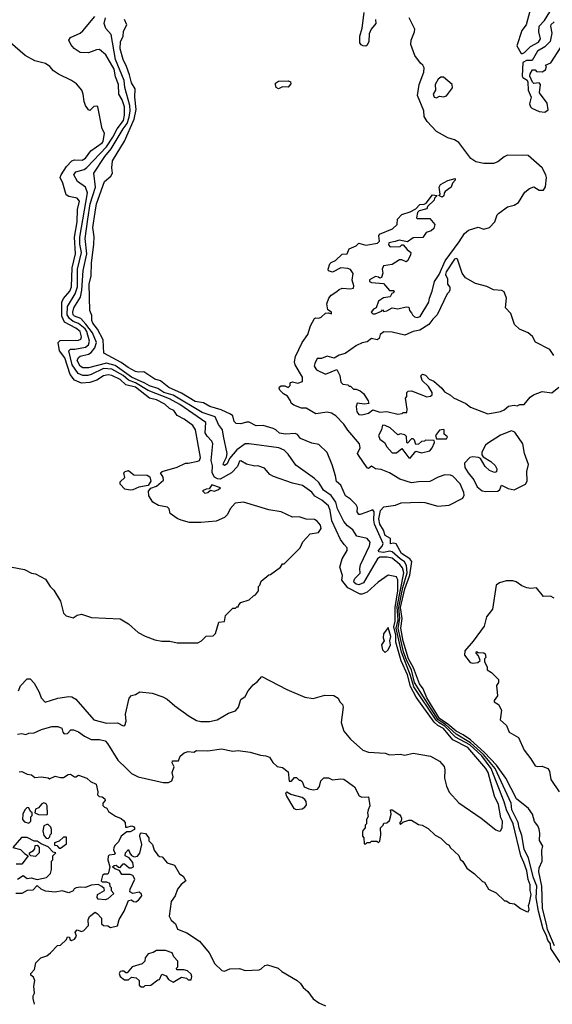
# Model space of a CAD drawing. Extents: x 2239805 to 2396427, y 665731 to 772158.
# Tile 183 of 256: x 2331220 to 2335059, y 678554 to 685653. Entities that reach past the tile are written whole.
import ezdxf

# ---------------------------------------------------------------- set-up
doc = ezdxf.new("R2010")
doc.units = 0

msp = doc.modelspace()

# ---------------------------------------------------------------- linework, layer by layer
at = {"layer": '0CON05XD'}
for points in [[(2333783.3, 685655), (2333787.5, 685625), (2333752.5, 685585), (2333738.3, 685551.7), (2333737.5, 685495), (2333725, 685470), (2333715, 685462.5), (2333695, 685463.3), (2333680.5, 685470.5), (2333671.2, 685485), (2333672, 685535), (2333689.3, 685590.7), (2333702.9, 685705)], [(2334897.5, 685715), (2334870, 685615), (2334838, 685575), (2334803.8, 685465), (2334835, 685410), (2334845, 685408.8), (2334858.8, 685415), (2334901.2, 685458.8), (2334959.7, 685490.3), (2334972.5, 685515), (2334961.4, 685565), (2334964.3, 685605), (2335002.6, 685647.4), (2335040.5, 685709.5)], [(2331205, 680501.2), (2331235, 680506.2), (2331265, 680500), (2331285, 680508), (2331325, 680510.8), (2331377.5, 680535), (2331452.1, 680557.9), (2331495.8, 680555.8), (2331522.5, 680545), (2331530, 680515), (2331540, 680505), (2331565, 680506.7), (2331587.5, 680532.5), (2331607, 680533), (2331645, 680518.8), (2331687.3, 680487.3), (2331735, 680462.9), (2331795, 680461.9), (2331835, 680452.9), (2331852.9, 680435), (2331926.2, 680315), (2331988.8, 680255), (2332025, 680218.8), (2332075, 680193.3), (2332253.6, 680153.6), (2332293, 680153), (2332317.5, 680165), (2332326.4, 680193.6), (2332320, 680225), (2332333.3, 680265), (2332320, 680295), (2332321.7, 680308.3), (2332365, 680310), (2332377, 680343), (2332405, 680367.5), (2332435, 680377.5), (2332475, 680372.5), (2332495, 680382.5), (2332575, 680381.2), (2332675, 680396), (2332755, 680380), (2332795, 680383.3), (2332881.7, 680371.7), (2332955, 680350), (2332995, 680346.2), (2333020, 680335), (2333045, 680297.5), (2333075, 680267.5), (2333115, 680260), (2333155, 680230), (2333161.7, 680161.7), (2333178.3, 680161.7), (2333201.7, 680188.3), (2333215, 680190), (2333235, 680170), (2333245, 680170), (2333255, 680160), (2333270.7, 680120.7), (2333305, 680106.2), (2333335, 680100), (2333367.5, 680105), (2333381.2, 680125), (2333390, 680165), (2333413, 680187), (2333445, 680187.5), (2333475, 680173.3), (2333535, 680180), (2333555, 680176.2), (2333632.7, 680122.7), (2333665.9, 680055.9), (2333685, 680046.7), (2333735, 680050), (2333742.5, 679985), (2333732.5, 679955), (2333727.5, 679935), (2333731.7, 679908.3), (2333720, 679885), (2333720, 679855), (2333710, 679845), (2333710, 679825), (2333693, 679807), (2333690, 679795), (2333690, 679765), (2333700, 679755), (2333701.7, 679711.7), (2333715, 679710), (2333725, 679720), (2333745, 679720), (2333755, 679730), (2333795, 679730), (2333805, 679720), (2333815, 679730), (2333822.5, 679775), (2333820, 679825), (2333840, 679845), (2333845, 679860), (2333867, 679863), (2333885, 679880), (2333896.7, 679925), (2333893, 679957), (2333905, 679956.7), (2333959.3, 679919.3), (2333967, 679907), (2333972.5, 679895), (2333970, 679875), (2333960, 679865), (2333960, 679855), (2333965, 679852.5), (2333982.5, 679867.5), (2334025, 679882.5), (2334045, 679882.5), (2334095, 679850), (2334120, 679845), (2334165, 679822.5), (2334215, 679773.3), (2334255, 679752.5), (2334295, 679710), (2334315, 679700), (2334322.5, 679685), (2334385, 679627.5), (2334395, 679600), (2334413, 679583), (2334442.5, 679535), (2334497.5, 679495), (2334555, 679440), (2334570, 679435), (2334600, 679385), (2334655, 679357.5), (2334715, 679300), (2334725, 679300), (2334753, 679283), (2334787, 679277), (2334830, 679245), (2334873, 679223), (2334885, 679220), (2334891.7, 679238.3), (2334886.7, 679265), (2334895.5, 679284.5), (2334905.9, 679345), (2334898.5, 679375), (2334898.2, 679415), (2334884.2, 679454.2), (2334874.2, 679515), (2334853.1, 679575), (2334831.6, 679625), (2334776.8, 679855), (2334727.4, 679955), (2334712.6, 680012.6), (2334617.1, 680255), (2334550.1, 680345), (2334465.3, 680425), (2334360.9, 680480.9), (2334285, 680558.7), (2334242.1, 680582.1), (2334221.7, 680601.7), (2334061.9, 680841.9), (2334036.6, 680925), (2333971.6, 681091.6), (2333933, 681265), (2333946.6, 681325), (2333941.3, 681418.7), (2333987.7, 681665), (2333979.7, 681699.7), (2333959.2, 681725), (2333905, 681771), (2333868.6, 681778.6), (2333815, 681778.1), (2333800, 681765), (2333698, 681592), (2333665, 681577.9), (2333645, 681582.2), (2333630.6, 681595), (2333627.9, 681605), (2333635, 681624.6), (2333675, 681661.4), (2333671.5, 681695), (2333677.5, 681722.5), (2333741.1, 681858.9), (2333745.3, 681885.3), (2333725, 681913.1), (2333649.1, 681929.1), (2333620.9, 681975), (2333583.3, 682003.3), (2333555.4, 682035), (2333510.4, 682125), (2333498, 682175), (2333465, 682222.5), (2333410.3, 682260.3), (2333375.4, 682315.4), (2333345, 682345.8), (2333211.3, 682441.3), (2333155, 682520), (2333125, 682548), (2333087, 682567), (2332874.5, 682595.5), (2332845.5, 682594.5), (2332785, 682552.2), (2332731.4, 682488.6), (2332715, 682450), (2332695, 682438.6), (2332687.5, 682445), (2332688.1, 682455), (2332710.5, 682499.5), (2332714.6, 682525), (2332689.1, 682649.1), (2332680.6, 682695), (2332653.1, 682733.1), (2332629.2, 682789.2), (2332535, 682819.7), (2332325, 682944.8), (2332260, 682965), (2332215, 682993), (2332155, 683012.3), (2332122.7, 683032.7), (2332026.8, 683075), (2331908.8, 683158.8), (2331845, 683176.4), (2331715, 683143.3), (2331675, 683143.8), (2331655.6, 683155), (2331635.3, 683195), (2331642.9, 683217.1), (2331655, 683226.9), (2331715, 683241.6), (2331736.3, 683253.7), (2331762.5, 683287.5), (2331774.3, 683325), (2331745.2, 683395), (2331697.8, 683457.8), (2331659.5, 683499.5), (2331614.6, 683515), (2331605.4, 683525), (2331602.1, 683545), (2331609.2, 683575), (2331657.2, 683652.8), (2331667.9, 683702.1), (2331677, 683845), (2331703.3, 683965), (2331693, 684075), (2331710.2, 684215), (2331728.7, 684325), (2331766.5, 684445), (2331753.3, 684545), (2331833.7, 684666.3), (2331878.1, 684721.9), (2331965.2, 684865), (2331995.7, 684904.3), (2332009.5, 684949.5), (2332016, 684995), (2332012.9, 685035), (2331977, 685165), (2331973, 685215), (2331911, 685365), (2331878.2, 685545), (2331839.9, 685589.9), (2331828.7, 685625), (2331838.8, 685665)], [(2331212.5, 680815), (2331225, 680850), (2331275, 680900), (2331295, 680900), (2331325, 680870), (2331360, 680805), (2331373.9, 680763.9), (2331403, 680733), (2331495, 680760), (2331575, 680773.3), (2331595, 680770), (2331625, 680753.8), (2331753.3, 680605), (2331845, 680580.8), (2331925, 680582), (2331965, 680561.2), (2331977.5, 680565), (2331987.5, 680595), (2331983.3, 680645), (2332008.3, 680761.7), (2332025, 680780), (2332055, 680787.5), (2332085, 680807.5), (2332175, 680796.2), (2332250.7, 680770.7), (2332283.6, 680753.6), (2332337.5, 680705), (2332441.7, 680631.7), (2332495, 680600), (2332525, 680592), (2332588.3, 680591.7), (2332644.3, 680605.7), (2332725, 680653.3), (2332775, 680668.8), (2332796.7, 680696.7), (2332815, 680752.5), (2332845.9, 680774.1), (2332867.5, 680815), (2332903.6, 680856.4), (2332935, 680880), (2332965, 680917.5), (2333145, 680823.3), (2333275, 680767.5), (2333335, 680757.5), (2333418.3, 680781.7), (2333485, 680780), (2333515, 680760), (2333527.5, 680735), (2333546.7, 680715), (2333552.5, 680695), (2333537.5, 680585), (2333555, 680522.5), (2333604.3, 680464.3), (2333693.3, 680385), (2333735, 680370.6), (2333853.6, 680363.6), (2333885, 680352.5), (2333965, 680358), (2333995, 680350.8), (2334055, 680364.4), (2334181.7, 680341.7), (2334246.1, 680306.1), (2334278.3, 680268.3), (2334283.3, 680245), (2334281.2, 680185), (2334295, 680127.5), (2334314.2, 680084.2), (2334385.9, 680005.9), (2334545, 679896.2), (2334652.7, 679812.7), (2334675, 679801.2), (2334685, 679803.3), (2334697.5, 679825), (2334698.8, 679875), (2334688.3, 679898.3), (2334671.5, 679995), (2334643.3, 680053.3), (2334595.7, 680225), (2334580, 680255), (2334448.8, 680405), (2334341.1, 680461.1), (2334275, 680543.3), (2334234, 680564), (2334208.3, 680588.3), (2334078.6, 680768.6), (2334036.3, 680846.3), (2334015, 680928.5), (2333970.2, 681030.2), (2333930.9, 681165), (2333929.8, 681215), (2333915.4, 681275), (2333926.8, 681315), (2333927.3, 681415), (2333944.5, 681535), (2333944.6, 681614.6), (2333939.1, 681629.1), (2333935, 681636.2), (2333875, 681646.7), (2333802.6, 681597.4), (2333725, 681526.2), (2333688.3, 681511.7), (2333675, 681511.2), (2333585.6, 681555.6), (2333541.2, 681611.2), (2333545.9, 681645.9), (2333526.7, 681705), (2333544.4, 681765.6), (2333580, 681825), (2333580, 681845), (2333559.6, 681869.6), (2333533.3, 681905), (2333469.1, 682039.1), (2333457.6, 682115), (2333445, 682148.5), (2333398.2, 682188.2), (2333347.4, 682217.4), (2333325, 682245.6), (2333258.8, 682295), (2333185, 682310), (2333048.3, 682358.3), (2333023.6, 682373.6), (2332985, 682420), (2332936.1, 682436.1), (2332915, 682433.3), (2332855, 682449.2), (2332815, 682472), (2332805, 682470), (2332788.9, 682431.1), (2332747.5, 682385), (2332665, 682340.5), (2332645, 682341.6), (2332624.6, 682355), (2332608, 682385), (2332609.1, 682435), (2332599.2, 682475), (2332611.9, 682595), (2332604.3, 682615), (2332570.6, 682650.6), (2332557.8, 682675), (2332561.7, 682748.3), (2332375, 682879.1), (2332300.1, 682920.1), (2332145, 682980.3), (2332055, 683033.7), (2332005, 683053.3), (2331965, 683087), (2331885, 683133), (2331825, 683138.5), (2331736.2, 683093.8), (2331712.1, 683087.9), (2331675, 683087.1), (2331641, 683101), (2331597.7, 683165), (2331574.4, 683265.6), (2331585, 683277.3), (2331616.6, 683276.6), (2331695, 683291.4), (2331715, 683307.5), (2331722.6, 683335), (2331703.7, 683405), (2331691.1, 683425), (2331645, 683462.6), (2331605, 683476.6), (2331578, 683498), (2331562.2, 683525), (2331565.6, 683585), (2331620.5, 683675), (2331636, 683726), (2331636.8, 683855), (2331665.2, 683975), (2331654.1, 684035), (2331653.4, 684085), (2331708.1, 684405), (2331695.3, 684445.3), (2331635.5, 684485), (2331610.9, 684535), (2331625, 684555.4), (2331685, 684573.8), (2331705, 684586.6), (2331845, 684737.2), (2331891.2, 684805), (2331923.4, 684866.6), (2331967.9, 684925), (2331976.2, 684963.8), (2331975.2, 685025), (2331957.6, 685075), (2331934.6, 685115), (2331933.1, 685185), (2331910.3, 685240.3), (2331901.1, 685295), (2331839.8, 685399.8), (2331795, 685436.9), (2331774.6, 685435.4), (2331715, 685414.3), (2331655, 685415.7), (2331612, 685445), (2331588, 685475), (2331574, 685505), (2331586.7, 685525), (2331655, 685554.4), (2331675, 685571.4), (2331761.4, 685675)], [(2335114.3, 678854.3), (2335047.2, 678955), (2335045, 678990.5), (2335027.4, 679015), (2335015.1, 679055), (2334992, 679095), (2334958.8, 679225), (2334942.6, 679322.6), (2334946.2, 679406.2), (2334922.2, 679465), (2334886.5, 679606.5), (2334855, 679673.1), (2334839.9, 679769.9), (2334819.8, 679825), (2334813.5, 679865), (2334767.4, 679955), (2334763.4, 680005), (2334648, 680255), (2334562.6, 680355), (2334469.2, 680439.2), (2334365, 680500.4), (2334290.1, 680570.1), (2334235.4, 680605), (2334131.1, 680771.1), (2334065.6, 680875), (2334044.1, 680964.1), (2334010.2, 681030.2), (2333987.1, 681095), (2333948.9, 681265), (2333960.8, 681335), (2333952.4, 681415), (2333981.6, 681558.4), (2334013.3, 681665), (2334007.9, 681717.9), (2333994.6, 681744.6), (2333961.7, 681765), (2333905, 681816.2), (2333885, 681820), (2333845, 681810.5), (2333807.5, 681815), (2333805.5, 681825), (2333833.5, 681856.5), (2333838.9, 681875), (2333777.9, 682015), (2333772.5, 682045), (2333774.6, 682104.6), (2333765, 682118.6), (2333715, 682099.5), (2333675, 682084.2), (2333665, 682086.2), (2333652, 682105), (2333654, 682135), (2333645.8, 682155), (2333604.6, 682194.6), (2333568.6, 682218.6), (2333535, 682296.2), (2333502.6, 682322.6), (2333496.4, 682365), (2333472.3, 682442.3), (2333435, 682532.5), (2333375, 682588.8), (2333325, 682600), (2333245, 682633.8), (2333221.2, 682661.2), (2333205, 682670), (2333135, 682663.8), (2333091.4, 682671.4), (2333065.8, 682695.8), (2333045.8, 682705.8), (2332975, 682725.8), (2332925, 682724.2), (2332875, 682751.4), (2332855, 682751.9), (2332815, 682740), (2332781.2, 682741.2), (2332766, 682755), (2332755.5, 682795.5), (2332739.6, 682809.6), (2332671, 682841), (2332591.2, 682865), (2332545, 682890.8), (2332485, 682900), (2332385, 682958.9), (2332295, 683001.1), (2332235, 683049.5), (2332195, 683061.1), (2332115, 683114.5), (2332075, 683110.4), (2332055, 683115.5), (2332000.6, 683145), (2331952.1, 683182.1), (2331827.3, 683247.3), (2331822.4, 683345), (2331781.5, 683421.5), (2331747.8, 683465), (2331740, 683485), (2331739.1, 683519.1), (2331724.4, 683555), (2331720.4, 683745), (2331733.9, 683805), (2331737.1, 683897.1), (2331754.6, 684035), (2331757.2, 684087.2), (2331747.3, 684155), (2331763.9, 684265), (2331772.9, 684325), (2331832.3, 684485), (2331878, 684525), (2331888, 684545), (2331882.9, 684585), (2331890, 684635), (2331974.3, 684775.7), (2332045.3, 684935), (2332060.3, 685005), (2332050.8, 685095), (2332052.7, 685155), (2332025, 685198), (2332011.3, 685255), (2331990.9, 685315), (2331965, 685366.2), (2331945, 685442.5), (2331945.5, 685494.5), (2331965, 685532.5), (2331968.9, 685571.1), (2331993.3, 685615), (2331974.5, 685654.5)], [(2333925, 684052.5), (2333880, 684045), (2333878.3, 684028.3), (2333890, 684015), (2333961.7, 684018.3), (2333975, 684030), (2333985, 684030), (2334012.5, 683995), (2334040, 683975), (2334037.5, 683955), (2334016.2, 683915), (2334005, 683906.7), (2333975, 683922.5), (2333958.3, 683921.7), (2333905, 683887.5), (2333843, 683877), (2333832.5, 683855), (2333836.7, 683825), (2333826.7, 683793.3), (2333815, 683790), (2333807, 683797), (2333785, 683800), (2333741.7, 683778.3), (2333740, 683765), (2333755, 683757.5), (2333841.7, 683751.7), (2333885, 683700), (2333915, 683700), (2333920, 683695), (2333915, 683682.5), (2333901.7, 683678.3), (2333890, 683655), (2333843, 683647), (2333807, 683623), (2333790, 683575), (2333770, 683565), (2333753, 683543), (2333765, 683532.5), (2333783, 683533), (2333828.3, 683551.7), (2333835, 683560), (2333845, 683550), (2333865, 683552.5), (2333903.6, 683576.4), (2333945, 683568.8), (2334005, 683582.5), (2334025, 683580), (2334030, 683555), (2334045, 683540), (2334050, 683525), (2334065, 683510), (2334085, 683506.7), (2334106.1, 683513.9), (2334170, 683615), (2334173.3, 683645), (2334193.8, 683695), (2334210.8, 683765), (2334243.3, 683815), (2334285.8, 683915), (2334388.6, 684051.4), (2334425, 684110.8), (2334455, 684134.4), (2334525, 684156.5), (2334565, 684142.5), (2334605, 684154.4), (2334645, 684196.2), (2334662, 684245), (2334671.2, 684255), (2334735, 684303.3), (2334785, 684316), (2334814, 684335), (2334861.2, 684408.8), (2334895, 684436.7), (2334925, 684446.7), (2334964.4, 684424.4), (2334995.6, 684424.4), (2335008.6, 684448.6), (2335015.8, 684515), (2335012, 684535), (2334986.7, 684585), (2334884.4, 684674.4), (2334735, 684677.1), (2334710.6, 684665), (2334665, 684626.7), (2334635, 684616.7), (2334565, 684616.9), (2334506.9, 684626.9), (2334472, 684652), (2334385, 684768.1), (2334355, 684785.6), (2334305, 684800.5), (2334225, 684845.5), (2334157.7, 684917.7), (2334134.5, 684955), (2334133.6, 684995), (2334087.3, 685105), (2334100, 685185), (2334133.8, 685275), (2334134.7, 685304.7), (2334125.4, 685325.4), (2334108.9, 685338.9), (2334068.5, 685395), (2334039.4, 685475), (2334040.6, 685505), (2334065.5, 685565), (2334067.7, 685585), (2334026.7, 685666.7)], [(2335071.6, 685638.4), (2335048.6, 685615), (2335045.7, 685605), (2335056, 685555), (2335044.3, 685495), (2335005, 685457.5), (2334952, 685425), (2334912.5, 685357.5), (2334872.3, 685357.7), (2334847.5, 685345), (2334841.5, 685245), (2334846.2, 685235), (2334877.1, 685217.1), (2334882.7, 685202.7), (2334885.7, 685145), (2334905.8, 685095), (2334894.5, 685045.5), (2334900.8, 685025), (2334911.2, 685015), (2334965, 684990.8), (2335005, 684986.2), (2335028.3, 685001.7), (2335021.7, 685051.7), (2334967.5, 685125), (2334972.5, 685185), (2334965, 685197.5), (2334925, 685193.3), (2334915, 685202.5), (2334897.5, 685245), (2334898.3, 685261.7), (2334915, 685290), (2334935, 685290), (2334945, 685280), (2334985, 685277.5), (2335009.3, 685290.7), (2335017.5, 685315), (2335010, 685325), (2335047.9, 685342.1), (2335122.8, 685457.2)], [(2331166.4, 681706.4), (2331255, 681687.5), (2331305, 681662.5), (2331335, 681657.5), (2331405, 681620), (2331440, 681565), (2331465, 681540), (2331515, 681460), (2331536.7, 681375), (2331555, 681353.8), (2331605, 681341.2), (2331635, 681360), (2331665, 681366.7), (2331737, 681343), (2331945, 681332.5), (2332005, 681297.5), (2332073.9, 681233.9), (2332125, 681207.5), (2332195, 681182.5), (2332245, 681172.5), (2332301.7, 681171.7), (2332355, 681160), (2332505, 681160), (2332530, 681175), (2332563, 681207), (2332615, 681210), (2332631.7, 681228.3), (2332655, 681310), (2332696.4, 681313.6), (2332703, 681357), (2332755, 681410), (2332775, 681410), (2332785, 681420), (2332795, 681420), (2332800, 681435), (2332815, 681450), (2332875, 681470), (2332905, 681500), (2332920, 681505), (2332940, 681535), (2332940, 681565), (2332950, 681575), (2332960, 681605), (2333015, 681650), (2333027, 681653), (2333100, 681705), (2333115, 681730), (2333125, 681730), (2333242.5, 681845), (2333261.7, 681888.3), (2333312.5, 681945), (2333373.6, 681956.4), (2333393.3, 681985), (2333388.8, 682008.8), (2333365, 682036.2), (2333345, 682048), (2333285, 682050.8), (2333235, 682068), (2333185, 682066), (2333105, 682103.8), (2333015, 682120), (2332833.6, 682173.6), (2332773.9, 682166.1), (2332737.5, 682125), (2332717.5, 682085), (2332695, 682062.5), (2332635, 682037.5), (2332525, 682027.5), (2332445, 682027.5), (2332383.6, 682043.6), (2332355, 682057.5), (2332305, 682092.5), (2332296.2, 682125), (2332285, 682138.8), (2332221.2, 682151.2), (2332180, 682175), (2332150.6, 682220.6), (2332147.3, 682252.7), (2332164.2, 682275.8), (2332205, 682289.2), (2332256.6, 682333.4), (2332253.1, 682355), (2332234, 682385), (2332246.2, 682395), (2332355, 682427.3), (2332415, 682454.5), (2332435, 682456.5), (2332505, 682468.8), (2332515.3, 682475), (2332523.1, 682495), (2332486.2, 682695), (2332467.6, 682727.6), (2332405, 682772.5), (2332355, 682798.6), (2332330, 682835), (2332299.7, 682849.7), (2332265, 682880), (2332205, 682912.9), (2332155, 682924.4), (2332055, 683002.7), (2331985, 683019.3), (2331945, 683059.7), (2331885, 683087.2), (2331858.6, 683091.4), (2331825, 683085.5), (2331776.7, 683053.3), (2331725, 683036.1), (2331665, 683032), (2331615, 683054.6), (2331584.7, 683095), (2331546.5, 683215), (2331507.3, 683265), (2331497.5, 683325), (2331510.7, 683340.7), (2331645, 683342.1), (2331659.5, 683350.5), (2331664.6, 683365), (2331655.2, 683405.2), (2331625, 683428.8), (2331542, 683472), (2331524.3, 683515), (2331522.8, 683615), (2331536.4, 683643.6), (2331582.4, 683695), (2331594.4, 683725.6), (2331597.2, 683862.8), (2331621.4, 683965), (2331614.2, 684085), (2331633.2, 684195), (2331635.9, 684284.1), (2331650.5, 684345), (2331634, 684365), (2331575, 684377.3), (2331555, 684390.8), (2331531.9, 684475), (2331511.9, 684515), (2331518.1, 684535), (2331556.9, 684593.1), (2331595, 684634.3), (2331615, 684642.2), (2331670.3, 684640.3), (2331694.3, 684655), (2331733.6, 684706.4), (2331815, 684766), (2331821.4, 684775), (2331830, 684835), (2331813.3, 684865), (2331783.6, 685023.6), (2331775, 685028.8), (2331755, 685026.2), (2331725, 684997.5), (2331715, 685002.5), (2331693.9, 685033.9), (2331683.6, 685063.6), (2331677.5, 685115), (2331667.5, 685145), (2331629.3, 685189.3), (2331593.6, 685213.6), (2331499.3, 685259.3), (2331462.5, 685285), (2331436.4, 685316.4), (2331407, 685337), (2331330, 685355), (2331260, 685395), (2331115, 685520)], [(2333085, 685153.8), (2333067.5, 685165), (2333062.5, 685185), (2333062.5, 685195), (2333085, 685210), (2333155, 685211.2), (2333172.5, 685205), (2333175, 685190), (2333155, 685166.7), (2333115, 685167.5), (2333085, 685153.8)], [(2334225, 685090), (2334245, 685102.5), (2334275, 685096.7), (2334295, 685103.8), (2334339.4, 685160.6), (2334336.9, 685185), (2334275, 685237.5), (2334255, 685237.5), (2334236.2, 685225), (2334213.8, 685185), (2334217.5, 685145), (2334201.2, 685115), (2334207.5, 685095), (2334225, 685090)], [(2334265, 684372.5), (2334240, 684385), (2334250, 684395), (2334242.5, 684445), (2334253.3, 684465), (2334305, 684493.8), (2334358.3, 684508.3), (2334357.5, 684495), (2334340, 684475), (2334330, 684445), (2334287.5, 684415), (2334278.3, 684401.7), (2334277, 684383), (2334265, 684372.5)], [(2335075.2, 678975), (2335025, 679092.5), (2335017.6, 679132.4), (2334989.1, 679245), (2334984, 679405), (2334962.2, 679507.8), (2334965, 679537.5), (2334986.2, 679585), (2334983.8, 679665), (2334990, 679695), (2334966.2, 679735), (2334970, 679785), (2334963.6, 679816.4), (2334955, 679840), (2334931.3, 679871.3), (2334917.1, 679925), (2334886.6, 679966.6), (2334800.7, 680035), (2334723, 680185), (2334657.1, 680277.1), (2334569.4, 680369.4), (2334469.5, 680459.5), (2334416.9, 680496.9), (2334365, 680522.3), (2334305, 680574.5), (2334244.9, 680615), (2334155, 680763.9), (2334127.7, 680827.7), (2334101.9, 680865), (2334058.6, 680978.6), (2334023, 681045), (2333985, 681172.5), (2333966.6, 681265), (2333975.6, 681335), (2333965.5, 681415), (2333995, 681549.3), (2334031.4, 681648.6), (2334045.5, 681745.5), (2334032, 681765), (2333971.3, 681805), (2333932.7, 681872.7), (2333915, 681878.6), (2333893, 681873), (2333891.7, 681911.7), (2333855, 681934.4), (2333841.3, 681971.3), (2333814.8, 682015), (2333809.3, 682055), (2333819.5, 682115), (2333845, 682140.9), (2333928.4, 682151.6), (2333970.5, 682169.5), (2334105, 682174.5), (2334140.9, 682170.9), (2334234.3, 682145.7), (2334315, 682152), (2334415, 682203.6), (2334423.6, 682225), (2334421.2, 682245), (2334395, 682307.1), (2334341.1, 682361.1), (2334325, 682369.4), (2334285, 682370.5), (2334235, 682353.8), (2334175, 682323.6), (2334095, 682321.2), (2334045, 682312.9), (2333960.4, 682340.4), (2333885.2, 682385.2), (2333825, 682410), (2333785.6, 682415.6), (2333755, 682432.5), (2333735, 682417.5), (2333725, 682422.5), (2333662.1, 682512.1), (2333653.8, 682525), (2333674.3, 682565), (2333670, 682595), (2333584, 682694), (2333555, 682737.5), (2333497.4, 682797.4), (2333466.8, 682816.8), (2333435, 682824), (2333355, 682810), (2333285, 682852.5), (2333250.7, 682850.7), (2333195, 682873.3), (2333177, 682887), (2333172.5, 682905), (2333149.3, 682939.3), (2333122.5, 682955), (2333095, 682982.5), (2333090, 682995), (2333092.5, 683005), (2333105, 683012.5), (2333131.7, 683011.7), (2333155, 683000), (2333170, 683015), (2333170, 683035), (2333185, 683042.5), (2333225, 683032.5), (2333257.5, 683045), (2333257.5, 683075), (2333204.5, 683165), (2333201.5, 683185), (2333208.6, 683225), (2333255, 683326.2), (2333296.8, 683383.2), (2333316, 683445), (2333345, 683497.5), (2333355, 683502.5), (2333375, 683500), (2333391.7, 683508.3), (2333425, 683537.5), (2333445, 683540), (2333468.3, 683531.7), (2333467.5, 683545), (2333441.2, 683561.2), (2333433.3, 683605), (2333448.8, 683645), (2333465, 683666.2), (2333505, 683693.3), (2333521.7, 683708.3), (2333545, 683717.5), (2333605, 683713.3), (2333625, 683717.5), (2333628.8, 683735), (2333616.2, 683775), (2333623, 683823), (2333605, 683852.5), (2333585, 683860), (2333535, 683862.5), (2333475, 683832.5), (2333445, 683842.5), (2333443.3, 683855), (2333456.4, 683893.6), (2333465, 683902.5), (2333495, 683917.5), (2333545, 683962.5), (2333580, 683965), (2333595, 684000), (2333645, 684023.3), (2333665, 684042.5), (2333715, 684028), (2333798.3, 684041.7), (2333813, 684057), (2333807.5, 684095), (2333813.6, 684106.4), (2333905.8, 684144.2), (2333940, 684175), (2333942.5, 684215), (2333975, 684247.5), (2334033.6, 684266.4), (2334075, 684290), (2334105, 684320), (2334135, 684322.5), (2334150, 684330), (2334195, 684390), (2334230, 684385), (2334210, 684365), (2334208.3, 684351.7), (2334160, 684305), (2334155, 684290), (2334100, 684275), (2334088.3, 684261.7), (2334080, 684225), (2334085, 684220), (2334175, 684220), (2334212.5, 684175), (2334205, 684147.5), (2334185, 684130), (2334150.7, 684119.3), (2334125, 684082.5), (2334055, 684080), (2334015, 684050), (2333955, 684062.5), (2333925, 684052.5)], [(2335070.5, 683230.5), (2335040.5, 683275), (2334938.7, 683328.7), (2334915, 683368.6), (2334885, 683395.6), (2334822.5, 683422.5), (2334785.7, 683455), (2334759.5, 683535), (2334720.8, 683575), (2334727.5, 683645), (2334711.2, 683691.2), (2334695, 683700), (2334635, 683705.8), (2334587.9, 683727.9), (2334505, 683750), (2334431.9, 683791.9), (2334409.2, 683825), (2334375, 683926), (2334365, 683930), (2334354.5, 683925.5), (2334293.8, 683835), (2334290, 683815), (2334303.3, 683785), (2334302.5, 683745), (2334320, 683725), (2334320, 683705), (2334315, 683690), (2334300, 683675), (2334228, 683525), (2334196.5, 683493.5), (2334170, 683455), (2334105, 683414.3), (2334055.7, 683404.3), (2333995, 683378.8), (2333905, 683398.8), (2333845, 683403.3), (2333817.5, 683382.5), (2333810, 683355), (2333797.5, 683345), (2333755, 683353.3), (2333725, 683330), (2333687.7, 683322.3), (2333647, 683303), (2333565, 683246.2), (2333522.5, 683235), (2333487, 683213), (2333435, 683226.7), (2333395, 683210), (2333365, 683210), (2333346.2, 683175), (2333342.5, 683155), (2333358.3, 683128.3), (2333425, 683097.5), (2333505, 683130), (2333527, 683087), (2333535, 683040), (2333550, 683025), (2333585, 683020), (2333595, 683010), (2333605, 683010), (2333625, 682990), (2333645, 682990), (2333675, 682977.5), (2333697.3, 682957.3), (2333732.5, 682905), (2333737.5, 682885), (2333705, 682880), (2333651.7, 682888.3), (2333646.1, 682863.9), (2333650, 682825), (2333665, 682806.2), (2333685, 682803.8)], [(2333685, 682803.8), (2333733.6, 682816.4), (2333765, 682840), (2333815, 682823.3), (2333865, 682827.5), (2333945, 682807.5), (2333977, 682813), (2333985, 682820), (2334010, 682820), (2334012.5, 682845), (2334000, 682925), (2334010, 682935), (2334010, 682965), (2334020, 682975), (2334045, 682976.7), (2334155, 682932.5), (2334181.7, 682938.3), (2334191.7, 682948.3), (2334192.5, 682965), (2334167.5, 683007.5), (2334120.5, 683050.5), (2334110, 683085), (2334123.8, 683096.2), (2334145, 683088.8), (2334172, 683062), (2334205, 683046.7), (2334262.5, 682995), (2334280.7, 682970.7), (2334325, 682946.2), (2334345.8, 682925.8), (2334435, 682886.7), (2334469.3, 682859.3), (2334595, 682810), (2334685, 682827.5), (2334710.7, 682839.3), (2334743.9, 682866.1), (2334785, 682873.3), (2334805, 682867.5), (2334825, 682877.5), (2334855, 682877.5), (2334900, 682930), (2334922.9, 682947.1), (2334985, 682970.9), (2335055, 682961.4), (2335105, 683002.5)], [(2334035, 682492.5), (2334075, 682542.5), (2334115, 682530), (2334176.1, 682543.9), (2334193.3, 682565), (2334210, 682605), (2334208.3, 682618.3), (2334145, 682620), (2334136.4, 682613.6), (2334115, 682612.5), (2334095, 682592.5), (2334075, 682590), (2334065, 682620), (2334055, 682630), (2334045, 682630), (2334015, 682600), (2334010, 682605), (2334007, 682647), (2333995, 682660), (2333965, 682667.5), (2333945, 682660), (2333890.8, 682710.8), (2333855, 682727.5), (2333835, 682730), (2333828.8, 682695), (2333806, 682655), (2333815, 682628.8), (2333850, 682605), (2333865, 682573.8), (2333905, 682529.2), (2333935, 682528.8), (2333975, 682560), (2334023.6, 682493.6), (2334035, 682492.5)], [(2334295, 682630), (2334302.5, 682645), (2334280, 682665), (2334280, 682695), (2334275, 682697.5), (2334245, 682692.5), (2334217.5, 682655), (2334225, 682630), (2334295, 682630)], [(2334580.2, 682250.2), (2334665, 682254.5), (2334681.2, 682265), (2334693.3, 682296.7), (2334741.7, 682271.7), (2334785, 682263.5), (2334865, 682303.3), (2334878.5, 682325), (2334875.5, 682395), (2334886.7, 682445), (2334858.2, 682525), (2334845.4, 682595), (2334787.9, 682677.9), (2334765, 682687.5), (2334685, 682656.9), (2334592.1, 682597.9), (2334577.5, 682585), (2334551.2, 682535), (2334550, 682515), (2334560, 682500), (2334615, 682467.1), (2334647.9, 682437.9), (2334658.8, 682415), (2334656.7, 682393.3), (2334643, 682387), (2334605, 682402), (2334575, 682432), (2334540, 682490), (2334526.4, 682496.4), (2334485, 682501.9), (2334465, 682496.9), (2334425.7, 682455), (2334429.4, 682425), (2334451.8, 682385), (2334492.5, 682335), (2334516.2, 682285), (2334554, 682256), (2334580.2, 682250.2)], [(2332015, 682260), (2331978.3, 682268.3), (2331943, 682303), (2331945, 682320), (2331977, 682353), (2331970, 682385), (2331980, 682395), (2332005, 682403.3), (2332042.1, 682372.1), (2332138.2, 682368.2), (2332157.7, 682357.7), (2332164.6, 682325), (2332146.9, 682293.1), (2332078.8, 682281.2), (2332035, 682262.5), (2332015, 682260)], [(2332555, 682238.8), (2332575, 682243.3), (2332595, 682260), (2332625, 682254.4), (2332653.3, 682265), (2332667, 682277), (2332605, 682299.2), (2332585, 682270), (2332565, 682268), (2332537.5, 682255), (2332555, 682238.8)], [(2335073.1, 681483.1), (2335045, 681495.6), (2334994.3, 681494.3), (2334945, 681556), (2334905, 681550.8), (2334875, 681555.6), (2334840.2, 681570.2), (2334798.7, 681598.7), (2334775, 681605.9), (2334725, 681606.2), (2334677.6, 681592.4), (2334654.4, 681575.6), (2334626.5, 681403.5), (2334585, 681347.5), (2334568.8, 681281.2), (2334489.2, 681170.8), (2334428.3, 681101.7), (2334425, 681070), (2334467.1, 681017.1), (2334485, 681012.9), (2334521.7, 681018.3), (2334538.3, 681031.7), (2334527, 681067), (2334510, 681085), (2334511.7, 681098.3), (2334525, 681090), (2334565, 681087.5), (2334575, 681080), (2334580, 681055), (2334570, 681045), (2334570, 681025), (2334590, 680985), (2334590, 680965), (2334620, 680945), (2334670, 680895), (2334670, 680875), (2334656.7, 680853.3), (2334663.3, 680776.7), (2334640, 680745), (2334640, 680735), (2334670, 680715), (2334692.5, 680675), (2334683.3, 680605), (2334728.8, 680565), (2334748.8, 680515), (2334815, 680476.7), (2334856, 680385), (2334905, 680323.3), (2334934.1, 680274.1), (2334955, 680267.5), (2334985, 680270), (2335026.7, 680255), (2335038.8, 680235), (2335049.2, 680175), (2335108, 680085)], [(2333855, 681090), (2333875, 681110), (2333892, 681145), (2333886.7, 681175), (2333894, 681205), (2333875, 681270), (2333842, 681225), (2333840, 681195), (2333847.5, 681175), (2333827.5, 681145), (2333835, 681110), (2333855, 681090)], [(2331215, 680230), (2331235, 680232.5), (2331275, 680213.3), (2331305, 680207.5), (2331328.3, 680188.3), (2331375, 680193.3), (2331425, 680187.5), (2331435, 680180), (2331475, 680198.8), (2331515, 680188.8), (2331535, 680190), (2331568.3, 680211.7), (2331585, 680212.5), (2331615, 680193.3), (2331625, 680193.3), (2331643.8, 680206.2), (2331705, 680183.3), (2331730, 680160), (2331770, 680140), (2331782.5, 680085), (2331780, 680065), (2331793, 680053), (2331815, 680050), (2331832.5, 680035), (2331836.7, 680023.3), (2331820, 680005), (2331818.3, 679988.3), (2331830, 679975), (2331848.3, 679968.3), (2331860, 679945), (2331909.3, 679909.3), (2331952.5, 679892.5), (2331968.3, 679878.3), (2331980, 679865), (2331981.7, 679831.7), (2331995, 679830), (2332025, 679840), (2332040, 679835), (2332047.5, 679825), (2332046.7, 679813.3), (2332015, 679797.5), (2331993, 679797), (2331951.2, 679765), (2331932, 679725), (2331907.7, 679702.3), (2331898.8, 679685), (2331896.7, 679665), (2331907, 679643), (2331900, 679635), (2331865, 679630), (2331858.3, 679621.7), (2331856.2, 679595), (2331870, 679545), (2331859.3, 679500.7), (2331855, 679492.5), (2331828.3, 679491.7), (2331817, 679483), (2331807.5, 679445), (2331815, 679437.5), (2331845, 679437.5), (2331868.3, 679428.3), (2331870, 679405), (2331880, 679395), (2331880, 679375), (2331898.3, 679351.7), (2331855, 679313.3), (2331835, 679307.5), (2331785, 679312.5), (2331777.5, 679325), (2331780, 679345), (2331830, 679375), (2331828.3, 679388.3), (2331813, 679403), (2331785, 679416.7), (2331735, 679412.5), (2331695, 679396.7), (2331655, 679398.8), (2331626.7, 679393.3), (2331613.6, 679386.4), (2331605, 679372.5), (2331575, 679357.5), (2331525, 679371.2), (2331475, 679363.3), (2331405, 679370), (2331373.9, 679383.9), (2331345, 679410), (2331315, 679376.7), (2331275, 679373.3), (2331235, 679352.5), (2331191.7, 679351.7)], [(2333215, 679958.6), (2333255, 679962.5), (2333275.7, 679974.3), (2333287.8, 679992.2), (2333285.7, 680015), (2333275, 680030), (2333255, 680044), (2333175, 680066.7), (2333145, 680082.5), (2333135, 680077.5), (2333142, 680055), (2333195, 679965.8), (2333215, 679958.6)], [(2331285, 679860), (2331300, 679875), (2331300, 679905), (2331310, 679915), (2331310, 679935), (2331297.5, 679945), (2331285, 679970), (2331275, 679972.5), (2331257.5, 679955), (2331242.5, 679925), (2331240, 679885), (2331255, 679870), (2331285, 679860)], [(2331415, 679920), (2331420, 679925), (2331418, 679985), (2331410, 680000), (2331395, 680007.5), (2331380, 680000), (2331355, 679970), (2331335, 679960), (2331330, 679935), (2331355, 679922.5), (2331415, 679920)], [(2331425, 679750), (2331438.3, 679761.7), (2331440, 679775), (2331450, 679785), (2331450, 679815), (2331445, 679830), (2331425, 679850), (2331415, 679850), (2331395, 679840), (2331387.5, 679805), (2331395, 679770), (2331411.7, 679751.7), (2331425, 679750)], [(2331345, 679452.5), (2331412.5, 679467.5), (2331443, 679497), (2331450, 679525), (2331450, 679585), (2331460, 679595), (2331460, 679625), (2331480, 679645), (2331461.7, 679651.7), (2331425, 679690), (2331375, 679710), (2331345, 679730), (2331325, 679730), (2331275, 679757.5), (2331233, 679757), (2331170, 679685), (2331225, 679670), (2331255, 679640), (2331280, 679625), (2331236.1, 679563.9), (2331195, 679563.3)], [(2331326.4, 678553.6), (2331316.7, 678595), (2331317.5, 678615), (2331327.5, 678635), (2331322.5, 678685), (2331328.8, 678725), (2331318.3, 678748.3), (2331300, 678765), (2331300, 678775), (2331326.7, 678805), (2331336.4, 678853.6), (2331371.7, 678888.3), (2331415, 678903.3), (2331442.5, 678925), (2331491.7, 678978.3), (2331515, 678980), (2331558.3, 679021.7), (2331565, 679040), (2331578.3, 679038.3), (2331581.7, 679021.7), (2331593, 679013), (2331615, 679022.5), (2331630, 679045), (2331620, 679075), (2331635, 679090), (2331665, 679077.5), (2331682.5, 679085), (2331717, 679123), (2331713, 679163), (2331723.9, 679186.1), (2331763, 679217), (2331779.3, 679209.3), (2331810, 679175), (2331810, 679135), (2331823, 679123), (2331855, 679120), (2331875, 679107.5), (2331925, 679120), (2331937.5, 679165), (2331973.8, 679225), (2332005, 679302.5), (2332025, 679306.7), (2332040, 679295), (2332056.4, 679293.6), (2332076.4, 679303.6), (2332100, 679335), (2332098.3, 679348.3), (2332081.7, 679361.7), (2332035, 679353.3), (2332013.3, 679365), (2332016.7, 679385), (2332050, 679455), (2332035, 679482.5), (2332015, 679490), (2331955, 679490), (2331938.3, 679518.3), (2331905, 679530), (2331890, 679545), (2331900, 679555), (2331915, 679557.5), (2331931.7, 679541.7), (2331945, 679540), (2331965, 679567.5), (2331975, 679567.5), (2332008.3, 679538.3), (2332025, 679537.5), (2332040, 679545), (2332036.4, 679576.4), (2332009.3, 679609.3), (2331980, 679625), (2331982.5, 679645), (2332005, 679670), (2332013, 679643), (2332026.2, 679626.2), (2332045, 679616.7), (2332069.3, 679620.7), (2332087, 679643), (2332100, 679705), (2332086.7, 679765), (2332088.3, 679781.7), (2332095, 679790), (2332126.4, 679786.4), (2332150, 679755), (2332151.7, 679731.7), (2332177, 679707), (2332190, 679665), (2332215, 679630), (2332228.3, 679618.3), (2332247.5, 679617.5), (2332283, 679573), (2332335, 679557.5), (2332372.5, 679495), (2332397.7, 679477.7), (2332417.5, 679445), (2332383.6, 679416.4), (2332357, 679383), (2332341.2, 679335), (2332312.5, 679295), (2332298.3, 679188.3), (2332310.7, 679160.7), (2332343.6, 679133.6), (2332357.5, 679095), (2332425, 679068.8), (2332515, 679010), (2332586.2, 678925), (2332625.9, 678845.9), (2332676.4, 678796.4), (2332695, 678792.5), (2332735, 678810), (2332805, 678812.5), (2332845, 678797.5), (2332945, 678801.2), (2332961.2, 678808.8), (2332986.4, 678833.6), (2333005, 678838.8), (2333083.6, 678813.6), (2333109.3, 678789.3), (2333220, 678725), (2333245, 678703.3), (2333263.3, 678675), (2333296.8, 678646.8), (2333334.3, 678594.3), (2333375, 678563.3), (2333423, 678543)], [(2331515, 679680), (2331558.3, 679711.7), (2331558.3, 679758.3), (2331535, 679760), (2331505, 679730), (2331471.7, 679718.3), (2331471.7, 679701.7), (2331488.3, 679698.3), (2331505, 679680), (2331515, 679680)], [(2331335, 679620), (2331300, 679625), (2331290, 679635), (2331290, 679645), (2331318.3, 679661.7), (2331330, 679675), (2331331.7, 679698.3), (2331345, 679700), (2331360, 679685), (2331360, 679645), (2331335, 679620)], [(2331205, 679456.7), (2331245, 679482), (2331275, 679460), (2331303.6, 679466.4), (2331345, 679452.5)], [(2332115, 678680), (2332125, 678690), (2332165, 678692.5), (2332215, 678730), (2332228.3, 678731.7), (2332245, 678770), (2332275, 678760), (2332291.7, 678731.7), (2332325, 678712.5), (2332385, 678750), (2332421.7, 678741.7), (2332435, 678730), (2332455, 678730), (2332460, 678755), (2332455, 678770), (2332430, 678795), (2332403, 678803), (2332351.7, 678801.7), (2332350, 678815), (2332360, 678825), (2332360, 678865), (2332330, 678895), (2332320, 678925), (2332271.7, 678941.7), (2332205, 678942.5), (2332181.7, 678928.3), (2332145, 678917.5), (2332125, 678890), (2332122.5, 678865), (2332103.6, 678846.4), (2332030, 678825), (2331995, 678780), (2331985, 678780), (2331971.7, 678791.7), (2331955, 678792.5), (2331945, 678790), (2331937.5, 678775), (2331943.6, 678753.6), (2331975, 678730), (2332005, 678730), (2332025, 678750), (2332060, 678745), (2332080, 678725), (2332081.7, 678691.7), (2332095, 678680), (2332115, 678680)]]:
    msp.add_lwpolyline(points, dxfattribs=at)

doc.saveas('drawing.dxf')
